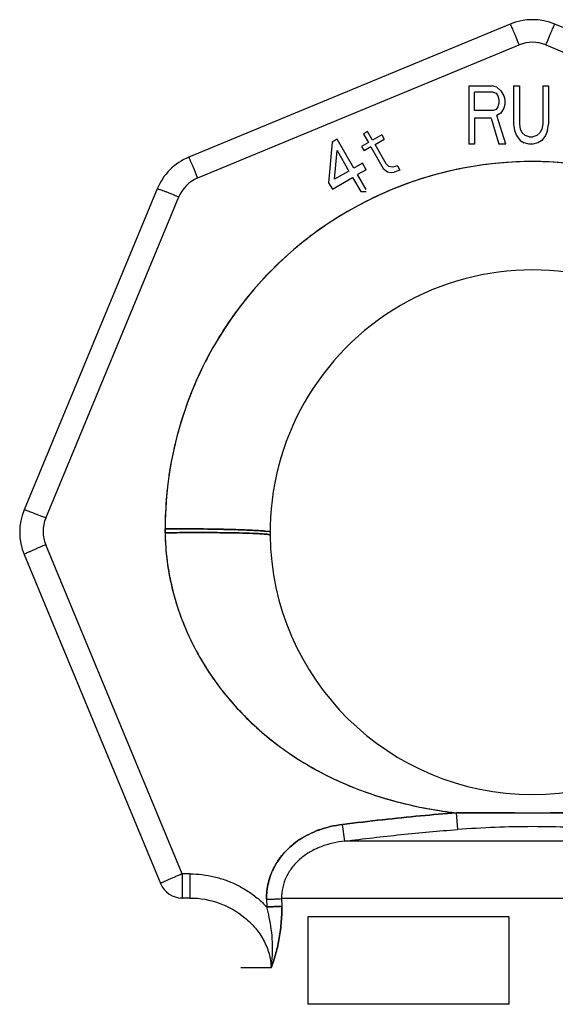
# Model space of a CAD drawing. Header units: millimetres. Extents: x 0 to 297, y 0 to 210.
# Tile 18 of 35: x 95.04 to 96.42, y 175.16 to 177.69. Entities that reach past the tile are written whole.
import ezdxf

# ---------------------------------------------------------------- set-up
doc = ezdxf.new("R2010")
doc.units = ezdxf.units.MM
doc.header["$LTSCALE"] = 16.335
doc.layers.add('001-M31079-X02', color=7, linetype='CONTINUOUS')

msp = doc.modelspace()

# ---------------------------------------------------------------- linework, layer by layer
at = {"layer": '001-M31079-X02', "color": 9, "linetype": 'Continuous'}
for p, q in [((96.3047, 177.6833), (95.4781, 177.3409)), ((97.2461, 177.3409), (96.4195, 177.6833)), ((95.501, 177.2874), (96.3276, 177.6298)), ((96.3965, 177.6298), (97.2231, 177.2874)), ((95.3969, 177.2597), (95.0545, 176.4331)), ((95.1099, 176.4121), (95.4523, 177.2387)), ((95.4171, 176.3742), (95.4171, 176.3846)), ((95.4608, 175.4963), (95.1099, 176.3433)), ((95.0545, 176.3183), (95.4061, 175.4695)), ((96.1662, 175.6533), (96.1693, 175.6104)), ((96.1662, 175.6533), (96.1693, 175.6104)), ((95.8791, 175.5807), (95.8736, 175.6237)), ((96.845, 175.5807), (95.8791, 175.5807)), ((95.4608, 175.4963), (95.4608, 175.4343)), ((95.4811, 175.4963), (95.4608, 175.4963)), ((95.4811, 175.4963), (95.4811, 175.4343)), ((95.4608, 175.4343), (95.4564, 175.4338)), ((95.4811, 175.4343), (95.4608, 175.4343)), ((95.678, 175.4311), (95.6784, 175.4115)), ((97.0074, 175.4326), (95.7167, 175.4326)), ((95.6898, 175.2543), (95.6121, 175.2543))]:
    msp.add_line(p, q, dxfattribs=at)
at = {"layer": '001-M31079-X02', "color": 7, "linetype": 'Continuous'}
for p, q in [((96.1983, 177.5244), (96.1983, 177.3744)), ((96.1983, 177.5244), (96.2583, 177.5244)), ((96.2708, 177.5212), (96.2583, 177.5244)), ((96.2708, 177.5212), (96.2808, 177.5117)), ((96.2808, 177.5117), (96.2883, 177.4989)), ((96.3133, 177.5244), (96.3133, 177.4255)), ((96.3133, 177.5244), (96.3283, 177.5244)), ((96.3283, 177.5244), (96.3283, 177.4255)), ((96.3883, 177.5244), (96.3883, 177.4255)), ((96.3883, 177.5244), (96.4033, 177.5244)), ((96.4033, 177.5244), (96.4033, 177.4255)), ((96.2883, 177.4989), (96.2908, 177.4893)), ((96.2908, 177.4893), (96.2908, 177.4765)), ((96.2883, 177.467), (96.2808, 177.4542)), ((96.2908, 177.4765), (96.2883, 177.467)), ((96.2133, 177.4414), (96.2133, 177.3744)), ((96.2558, 177.4414), (96.2133, 177.4414)), ((96.2558, 177.4414), (96.2758, 177.3744)), ((96.2808, 177.4542), (96.2708, 177.4478)), ((96.2933, 177.3744), (96.2708, 177.4478)), ((95.938, 177.4067), (95.9272, 177.4005)), ((95.9508, 177.3846), (95.938, 177.4067)), ((96.3133, 177.4255), (96.3158, 177.4095)), ((96.3158, 177.4095), (96.3208, 177.3968)), ((96.3283, 177.4255), (96.3308, 177.4127)), ((96.3308, 177.4127), (96.3358, 177.4031)), ((96.3858, 177.4127), (96.3808, 177.4031)), ((96.3883, 177.4255), (96.3858, 177.4127)), ((96.4008, 177.4095), (96.3958, 177.3968)), ((96.4008, 177.4095), (96.4033, 177.4255)), ((95.8467, 177.3798), (95.8378, 177.2752)), ((95.8597, 177.3873), (95.8467, 177.3798)), ((95.9028, 177.3127), (95.8597, 177.3873)), ((95.9272, 177.4005), (95.9399, 177.3784)), ((95.9746, 177.3984), (95.9508, 177.3846)), ((95.9572, 177.3736), (95.981, 177.3873)), ((95.9746, 177.3984), (95.981, 177.3873)), ((96.3208, 177.3968), (96.3308, 177.384)), ((96.3308, 177.384), (96.3408, 177.3776)), ((96.3358, 177.4031), (96.3433, 177.3968)), ((96.3533, 177.3936), (96.3433, 177.3968)), ((96.3533, 177.3936), (96.3633, 177.3936)), ((96.3733, 177.3968), (96.3633, 177.3936)), ((96.3808, 177.4031), (96.3733, 177.3968)), ((96.3858, 177.384), (96.3758, 177.3776)), ((96.3958, 177.3968), (96.3858, 177.384)), ((95.853, 177.2839), (95.8595, 177.3577)), ((95.8595, 177.3577), (95.8898, 177.3052)), ((95.9399, 177.3784), (95.9226, 177.3684)), ((95.9226, 177.3684), (95.929, 177.3573)), ((95.9463, 177.3673), (95.929, 177.3573)), ((95.9463, 177.3673), (95.9782, 177.312)), ((95.9859, 177.3238), (95.9572, 177.3736)), ((96.2133, 177.3744), (96.1983, 177.3744)), ((96.2933, 177.3744), (96.2758, 177.3744)), ((96.3533, 177.3744), (96.3408, 177.3776)), ((96.3633, 177.3744), (96.3533, 177.3744)), ((96.3758, 177.3776), (96.3633, 177.3744)), ((95.8898, 177.3052), (95.853, 177.2839)), ((95.9245, 177.3252), (95.9028, 177.3127)), ((95.934, 177.3086), (95.9124, 177.2961)), ((95.934, 177.3086), (95.9245, 177.3252)), ((95.9782, 177.312), (95.989, 177.3035)), ((95.9859, 177.3238), (95.9928, 177.3168)), ((95.989, 177.3035), (95.9986, 177.3017)), ((96.0025, 177.315), (95.9928, 177.3168)), ((96.0149, 177.3185), (96.0025, 177.315)), ((96.0213, 177.3074), (96.0067, 177.3027)), ((96.0149, 177.3185), (96.0213, 177.3074)), ((95.8474, 177.2586), (95.8994, 177.2886)), ((95.8994, 177.2886), (95.9202, 177.2525)), ((95.9347, 177.2574), (95.9124, 177.2961)), ((95.9986, 177.3017), (96.0067, 177.3027)), ((95.8378, 177.2752), (95.8474, 177.2586)), ((95.9202, 177.2525), (95.9347, 177.2525)), ((95.4171, 176.3846), (95.4171, 176.3742)), ((95.6781, 175.4311), (95.6784, 175.4115))]:
    msp.add_line(p, q, dxfattribs=at)
at = {"layer": '001-M31079-X02', "color": 6, "linetype": 'Continuous'}
for p, q in [((96.2133, 177.4606), (96.2133, 177.5085)), ((96.2608, 177.5085), (96.2133, 177.5085)), ((96.2608, 177.5085), (96.2683, 177.5053)), ((96.2683, 177.5053), (96.2733, 177.4989)), ((96.2733, 177.4989), (96.2758, 177.4893)), ((96.2758, 177.4893), (96.2758, 177.4797)), ((96.2608, 177.4606), (96.2133, 177.4606)), ((96.2683, 177.4638), (96.2608, 177.4606)), ((96.2733, 177.4702), (96.2683, 177.4638)), ((96.2758, 177.4797), (96.2733, 177.4702)), ((95.7167, 175.4326), (95.7171, 175.413)), ((95.7841, 175.3857), (95.7841, 175.1607)), ((96.3021, 175.3857), (95.7841, 175.3857)), ((96.3021, 175.1607), (96.3021, 175.3857)), ((96.3021, 175.1607), (95.7841, 175.1607))]:
    msp.add_line(p, q, dxfattribs=at)
at = {"layer": '001-M31079-X02', "color": 9, "linetype": 'Continuous'}
for centre, radius, start, end in [((96.3621, 177.5447), 0.15, 67.5, 112.5), ((96.3621, 177.5467), 0.09, 67.5027, 112.4973), ((95.5355, 177.2023), 0.15, 112.5, 157.5), ((95.5355, 177.2043), 0.09, 112.5027, 157.4973), ((95.1931, 176.3757), 0.15, 157.5, 202.5), ((95.1931, 176.3777), 0.09, 157.5027, 202.4973), ((96.3621, 176.3757), 0.675, 180.6298, 359.3702), ((96.3621, 258.3411), 82.688, 269.864265, 270.135728), ((95.4608, 175.4943), 0.06, 202.5, 270)]:
    msp.add_arc(centre, radius, start, end, dxfattribs=at)
at = {"layer": '001-M31079-X02', "color": 7, "linetype": 'Continuous'}
msp.add_arc((96.3621, 176.3846), 0.945, 0, 180.6298, dxfattribs=at)
at = {"layer": '001-M31079-X02', "color": 6, "linetype": 'Continuous'}
msp.add_arc((96.3621, 176.3757), 0.675, 359.3702, 180.6298, dxfattribs=at)
at = {"layer": '001-M31079-X02', "color": 9, "linetype": 'Continuous'}
for points, knots in [([(96.3047, 177.6833), (96.3057, 177.6837), (96.3061, 177.6791), (96.3083, 177.6761), (96.3104, 177.6704), (96.3133, 177.6641), (96.3165, 177.6565), (96.32, 177.6481), (96.3238, 177.6391), (96.3263, 177.633), (96.3276, 177.6298)], [0, 0, 0, 0, 0.059983, 0.133152, 0.232556, 0.355295, 0.497786, 0.655866, 0.824917, 1, 1, 1, 1]), ([(96.3965, 177.6298), (96.3978, 177.633), (96.4004, 177.6391), (96.4041, 177.6481), (96.4077, 177.6565), (96.4109, 177.6641), (96.4137, 177.6704), (96.4158, 177.6761), (96.4181, 177.6791), (96.4184, 177.6837), (96.4195, 177.6833)], [0, 0, 0, 0, 0.175075, 0.344128, 0.502209, 0.644701, 0.767442, 0.866847, 0.940017, 1, 1, 1, 1]), ([(97.3071, 176.3846), (97.3071, 176.4129), (97.3045, 176.4695), (97.2931, 176.5536), (97.2742, 176.6364), (97.248, 176.7172), (97.2146, 176.7953), (97.1743, 176.8701), (97.1275, 176.9409), (97.0746, 177.0073), (97.0159, 177.0687), (96.9519, 177.1245), (96.8832, 177.1744), (96.8104, 177.218), (96.7339, 177.2548), (96.6544, 177.2846), (96.5726, 177.3072), (96.489, 177.3223), (96.4045, 177.3299), (96.3196, 177.3299), (96.2351, 177.3223), (96.1516, 177.3072), (96.0697, 177.2846), (95.9903, 177.2548), (95.9138, 177.218), (95.8409, 177.1744), (95.7722, 177.1245), (95.7082, 177.0687), (95.6496, 177.0073), (95.5966, 176.9409), (95.5498, 176.8701), (95.5096, 176.7953), (95.4762, 176.7172), (95.4499, 176.6364), (95.431, 176.5536), (95.4196, 176.4695), (95.4171, 176.4129), (95.4171, 176.3846)], [0, 0, 0, 0, 0.028575, 0.057156, 0.085737, 0.114317, 0.142895, 0.171472, 0.200048, 0.228622, 0.257194, 0.285764, 0.314333, 0.342901, 0.371466, 0.400031, 0.428594, 0.457157, 0.485719, 0.514281, 0.542844, 0.571406, 0.59997, 0.628534, 0.6571, 0.685667, 0.714236, 0.742807, 0.771379, 0.799953, 0.828529, 0.857106, 0.885684, 0.914264, 0.942844, 0.971426, 1, 1, 1, 1]), ([(95.501, 177.2874), (95.4997, 177.2906), (95.4972, 177.2967), (95.4934, 177.3057), (95.4899, 177.3141), (95.4867, 177.3217), (95.4838, 177.328), (95.4817, 177.3338), (95.4795, 177.3367), (95.4791, 177.3413), (95.4781, 177.3409)], [0, 0, 0, 0, 0.175076, 0.344129, 0.50221, 0.644702, 0.767443, 0.866847, 0.940017, 1, 1, 1, 1]), ([(95.3969, 177.2597), (95.3973, 177.2608), (95.4011, 177.2582), (95.4049, 177.2576), (95.4106, 177.2553), (95.4173, 177.2528), (95.4251, 177.2497), (95.4337, 177.2463), (95.4429, 177.2426), (95.4491, 177.24), (95.4523, 177.2387)], [0, 0, 0, 0, 0.060939, 0.13446, 0.234172, 0.357122, 0.499648, 0.657498, 0.82596, 1, 1, 1, 1]), ([(95.1099, 176.4121), (95.1068, 176.4135), (95.1005, 176.416), (95.0913, 176.4197), (95.0827, 176.4231), (95.0749, 176.4262), (95.0682, 176.4287), (95.0625, 176.431), (95.0587, 176.4316), (95.055, 176.4342), (95.0545, 176.4331)], [0, 0, 0, 0, 0.174033, 0.342496, 0.500347, 0.642875, 0.765826, 0.865539, 0.93906, 1, 1, 1, 1]), ([(95.6871, 176.3757), (95.6871, 176.3784), (95.6776, 176.3773), (95.6694, 176.3793), (95.6559, 176.3798), (95.6402, 176.3808), (95.6207, 176.3816), (95.5984, 176.3824), (95.573, 176.383), (95.5451, 176.3836), (95.5151, 176.384), (95.4832, 176.3844), (95.4503, 176.3846), (95.4281, 176.3846), (95.4171, 176.3846)], [0, 0, 0, 0, 0.02982, 0.064811, 0.111629, 0.171497, 0.24316, 0.326315, 0.419777, 0.524502, 0.635428, 0.753215, 0.877723, 1, 1, 1, 1]), ([(95.4171, 176.3846), (95.4278, 176.3846), (95.4493, 176.3846), (95.4809, 176.3844), (95.5113, 176.3841), (95.5401, 176.3837), (95.5672, 176.3831), (95.5925, 176.3825), (95.6155, 176.3818), (95.636, 176.381), (95.6531, 176.38), (95.6678, 176.3795), (95.6767, 176.3773), (95.6871, 176.3786), (95.6871, 176.3757)], [0, 0, 0, 0, 0.119326, 0.238323, 0.350682, 0.456135, 0.557526, 0.651234, 0.73688, 0.812698, 0.878047, 0.929721, 0.967962, 1, 1, 1, 1]), ([(95.6871, 176.3683), (95.6871, 176.3688), (95.685, 176.3694), (95.6819, 176.37), (95.6756, 176.3708), (95.6671, 176.3715), (95.6558, 176.3721), (95.6356, 176.373), (95.6048, 176.3739), (95.5626, 176.3745), (95.5154, 176.3748), (95.4664, 176.3747), (95.4334, 176.3744), (95.4171, 176.3742)], [0, 0, 0, 0, 0.005058, 0.018175, 0.04048, 0.072438, 0.114288, 0.165848, 0.296077, 0.455866, 0.634352, 0.819401, 1, 1, 1, 1]), ([(95.4171, 176.3742), (95.4334, 176.3744), (95.4664, 176.3747), (95.5154, 176.3748), (95.5626, 176.3745), (95.6048, 176.3739), (95.6356, 176.373), (95.6558, 176.3721), (95.6671, 176.3715), (95.6756, 176.3708), (95.6819, 176.37), (95.685, 176.3694), (95.6871, 176.3688), (95.6871, 176.3683)], [0, 0, 0, 0, 0.180599, 0.365648, 0.544134, 0.703923, 0.834152, 0.885712, 0.927562, 0.95952, 0.981825, 0.994942, 1, 1, 1, 1]), ([(95.4171, 176.3742), (95.4177, 176.3256), (95.4303, 176.2283), (95.4808, 176.0912), (95.5577, 175.9683), (95.6561, 175.8638), (95.7706, 175.7798), (95.8964, 175.717), (96.0293, 175.6748), (96.1205, 175.6588), (96.1662, 175.6533)], [0, 0, 0, 0, 0.128514, 0.256351, 0.383132, 0.508688, 0.633005, 0.756182, 0.878418, 1, 1, 1, 1]), ([(95.1099, 176.3433), (95.1067, 176.3419), (95.1003, 176.3393), (95.091, 176.3353), (95.0823, 176.3316), (95.0744, 176.3281), (95.0678, 176.325), (95.0618, 176.3226), (95.0587, 176.3203), (95.054, 176.3195), (95.0545, 176.3183)], [0, 0, 0, 0, 0.172813, 0.340679, 0.498422, 0.641178, 0.764549, 0.864741, 0.938687, 1, 1, 1, 1]), ([(96.1662, 175.6533), (96.1355, 175.6511), (96.0722, 175.6459), (95.9747, 175.6358), (95.908, 175.6279), (95.8736, 175.6237)], [0, 0, 0, 0, 0.313983, 0.64732, 1, 1, 1, 1]), ([(96.5579, 175.6533), (96.5134, 175.6534), (96.4274, 175.653), (96.2968, 175.653), (96.2107, 175.6534), (96.1662, 175.6533)], [0, 0, 0, 0, 0.341255, 0.65875, 1, 1, 1, 1]), ([(95.8736, 175.6237), (95.863, 175.6223), (95.8423, 175.6187), (95.8131, 175.6101), (95.7867, 175.5988), (95.7633, 175.5853), (95.7427, 175.5699), (95.7249, 175.5529), (95.71, 175.5345), (95.698, 175.515), (95.6887, 175.4947), (95.6822, 175.4737), (95.6785, 175.4524), (95.6779, 175.4381), (95.6781, 175.4311)], [0, 0, 0, 0, 0.107248, 0.208031, 0.302685, 0.392012, 0.476842, 0.557967, 0.636039, 0.71167, 0.785547, 0.858189, 0.929779, 1, 1, 1, 1]), ([(95.8791, 175.5807), (95.9274, 175.5867), (96.024, 175.598), (96.1209, 175.6069), (96.1693, 175.6104)], [0, 0, 0, 0, 0.500713, 1, 1, 1, 1]), ([(96.5548, 175.6104), (96.5227, 175.6126), (96.4585, 175.6165), (96.3621, 175.6186), (96.2657, 175.6165), (96.2014, 175.6126), (96.1693, 175.6104)], [0, 0, 0, 0, 0.250568, 0.5, 0.749432, 1, 1, 1, 1]), ([(95.8791, 175.5807), (95.8584, 175.5784), (95.8277, 175.5716), (95.7903, 175.5541), (95.7653, 175.5367), (95.7442, 175.5152), (95.7282, 175.49), (95.7184, 175.462), (95.7165, 175.4423), (95.7167, 175.4326)], [0, 0, 0, 0, 0.258475, 0.385509, 0.510919, 0.63479, 0.757331, 0.878888, 1, 1, 1, 1]), ([(95.4608, 175.4963), (95.4576, 175.495), (95.4512, 175.4923), (95.4419, 175.4884), (95.4332, 175.4846), (95.4252, 175.4812), (95.4186, 175.4781), (95.4127, 175.4757), (95.4095, 175.4733), (95.4048, 175.4725), (95.4053, 175.4714)], [0, 0, 0, 0, 0.170873, 0.339252, 0.497899, 0.640755, 0.764161, 0.864579, 0.938644, 1, 1, 1, 1]), ([(95.4811, 175.4963), (95.4916, 175.4963), (95.5126, 175.4951), (95.5439, 175.4895), (95.5744, 175.4804), (95.6037, 175.4677), (95.6311, 175.4519), (95.6563, 175.4332), (95.6714, 175.4189), (95.6784, 175.4115)], [0, 0, 0, 0, 0.142409, 0.286032, 0.430381, 0.574801, 0.718483, 0.860524, 1, 1, 1, 1]), ([(95.4811, 175.4343), (95.5064, 175.4343), (95.5575, 175.4252), (95.6138, 175.3934), (95.6501, 175.3577), (95.6715, 175.3264), (95.6858, 175.2915), (95.6895, 175.2667), (95.6898, 175.2543)], [0, 0, 0, 0, 0.25143, 0.503272, 0.628972, 0.753715, 0.877314, 1, 1, 1, 1]), ([(95.678, 175.4311), (95.6819, 175.4312), (95.6896, 175.4313), (95.7002, 175.4317), (95.7092, 175.4321), (95.7145, 175.4324), (95.7167, 175.4326)], [0, 0, 0, 0, 0.304503, 0.5896, 0.826919, 1, 1, 1, 1]), ([(95.6784, 175.4115), (95.6822, 175.4115), (95.6896, 175.4117), (95.7001, 175.4121), (95.7093, 175.4125), (95.7147, 175.4128), (95.7171, 175.413)], [0, 0, 0, 0, 0.292513, 0.575188, 0.818321, 1, 1, 1, 1]), ([(95.7171, 175.413), (95.7147, 175.4128), (95.7093, 175.4125), (95.7001, 175.4121), (95.6896, 175.4117), (95.6822, 175.4115), (95.6784, 175.4115)], [0, 0, 0, 0, 0.181684, 0.424818, 0.707491, 1, 1, 1, 1]), ([(95.6898, 175.2543), (95.6915, 175.2652), (95.6938, 175.2874), (95.6937, 175.3207), (95.6908, 175.3532), (95.6857, 175.3834), (95.681, 175.4024), (95.6784, 175.4115)], [0, 0, 0, 0, 0.207564, 0.421591, 0.628947, 0.822617, 1, 1, 1, 1]), ([(95.7171, 175.413), (95.7174, 175.3982), (95.7164, 175.3692), (95.7107, 175.3274), (95.7017, 175.2893), (95.6939, 175.2655), (95.6898, 175.2543)], [0, 0, 0, 0, 0.273916, 0.536495, 0.779955, 1, 1, 1, 1]), ([(95.6898, 175.2543), (95.6939, 175.2655), (95.7017, 175.2893), (95.7107, 175.3274), (95.7164, 175.3692), (95.7174, 175.3982), (95.7171, 175.413)], [0, 0, 0, 0, 0.220045, 0.463505, 0.726083, 1, 1, 1, 1])]:
    msp.add_open_spline(points, degree=3, knots=knots, dxfattribs=at)
at = {"layer": '001-M31079-X02', "color": 7, "linetype": 'Continuous'}
for points, knots in [([(97.3071, 176.3846), (97.3071, 176.4129), (97.3045, 176.4695), (97.2931, 176.5536), (97.2742, 176.6364), (97.248, 176.7172), (97.2146, 176.7953), (97.1743, 176.8701), (97.1275, 176.9409), (97.0746, 177.0073), (97.0159, 177.0687), (96.9519, 177.1245), (96.8832, 177.1744), (96.8104, 177.218), (96.7339, 177.2548), (96.6544, 177.2846), (96.5726, 177.3072), (96.489, 177.3223), (96.4045, 177.3299), (96.3196, 177.3299), (96.2351, 177.3223), (96.1516, 177.3072), (96.0697, 177.2846), (95.9903, 177.2548), (95.9138, 177.218), (95.8409, 177.1744), (95.7722, 177.1245), (95.7082, 177.0687), (95.6496, 177.0073), (95.5966, 176.9409), (95.5498, 176.8701), (95.5096, 176.7953), (95.4762, 176.7172), (95.4499, 176.6364), (95.431, 176.5536), (95.4196, 176.4695), (95.4171, 176.4129), (95.4171, 176.3846)], [0, 0, 0, 0, 0.028575, 0.057156, 0.085737, 0.114317, 0.142895, 0.171472, 0.200048, 0.228622, 0.257194, 0.285764, 0.314333, 0.342901, 0.371466, 0.400031, 0.428594, 0.457157, 0.485719, 0.514281, 0.542844, 0.571406, 0.59997, 0.628535, 0.6571, 0.685667, 0.714236, 0.742807, 0.771379, 0.799953, 0.828529, 0.857106, 0.885684, 0.914264, 0.942844, 0.971426, 1, 1, 1, 1]), ([(95.4171, 176.3742), (95.4173, 176.3545), (95.4197, 176.3145), (95.429, 176.2546), (95.4442, 176.1947), (95.4654, 176.1352), (95.4926, 176.0768), (95.5256, 176.0202), (95.5643, 175.9658), (95.6087, 175.9143), (95.6586, 175.866), (95.7138, 175.8214), (95.7743, 175.781), (95.84, 175.745), (95.9113, 175.7138), (95.9888, 175.6876), (96.0743, 175.6666), (96.1345, 175.6572), (96.1662, 175.6533)], [0, 0, 0, 0, 0.052181, 0.105354, 0.159651, 0.215126, 0.271704, 0.32921, 0.387812, 0.447543, 0.508501, 0.570744, 0.634508, 0.700129, 0.768169, 0.839498, 0.915758, 1, 1, 1, 1]), ([(95.8736, 175.6237), (95.908, 175.6279), (95.9748, 175.6358), (96.0723, 175.6459), (96.1355, 175.6512), (96.1662, 175.6533)], [0, 0, 0, 0, 0.352866, 0.686157, 1, 1, 1, 1]), ([(95.678, 175.4311), (95.6779, 175.4383), (95.6785, 175.4527), (95.6823, 175.4741), (95.6888, 175.495), (95.6981, 175.5153), (95.7102, 175.5348), (95.7251, 175.5531), (95.7428, 175.57), (95.7634, 175.5854), (95.7867, 175.5988), (95.813, 175.61), (95.8422, 175.6187), (95.8629, 175.6224), (95.8736, 175.6237)], [0, 0, 0, 0, 0.071456, 0.143201, 0.215645, 0.289352, 0.3649, 0.44284, 0.523767, 0.608375, 0.697396, 0.791631, 0.892104, 1, 1, 1, 1])]:
    msp.add_open_spline(points, degree=3, knots=knots, dxfattribs=at)

doc.saveas('drawing.dxf')
